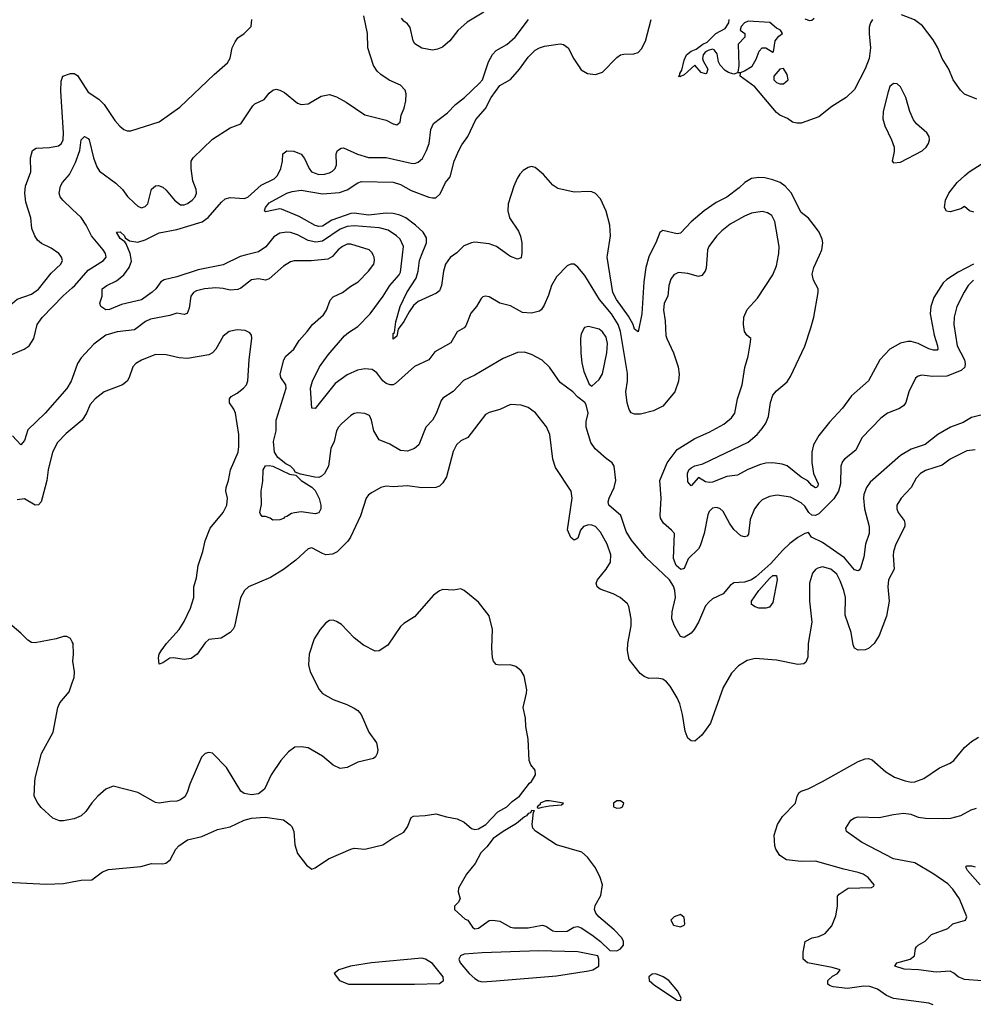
# Model space of a CAD drawing. Header units: inches. Extents: x 1173000 to 1307049, y 522583 to 678455.
# Tile 86 of 256: x 1189703 to 1195080, y 575776 to 581328. Entities that reach past the tile are written whole.
import ezdxf

# ---------------------------------------------------------------- set-up
doc = ezdxf.new("R2010")
doc.units = ezdxf.units.IN
doc.header["$MEASUREMENT"] = 0
for name, color, linetype in [('B1587', 7, 'Continuous'), ('B1588', 7, 'Continuous'), ('B1597', 7, 'Continuous'), ('B1598', 7, 'Continuous')]:
    doc.layers.add(name, color=color, linetype=linetype)

msp = doc.modelspace()

# ---------------------------------------------------------------- linework, layer by layer
at = {"layer": 'B1587', "color": 5}
for points, elevation in [([(1189253.3, 580000), (1189290, 579948), (1189331.3, 579911.3), (1189371.7, 579830), (1189430.3, 579750), (1189450, 579732.9), (1189530, 579682.6), (1189570, 579668.7), (1189610, 579670.4), (1189630, 579685.5), (1189662.6, 579730), (1189688.5, 579751.5), (1189770, 579781.2), (1189810, 579808.1), (1189881.6, 579898.4), (1189935.6, 579950), (1189944.2, 579970), (1189939.6, 579990), (1189932, 580000)], 880), ([(1189650, 579436.9), (1189728.3, 579470), (1189756.2, 579490), (1189782.3, 579530), (1189802.4, 579610), (1189830.4, 579649.6), (1189949.5, 579770.5), (1190000, 579816.3)], 860), ([(1190000, 579305.7), (1189994.5, 579290), (1189970, 579248.4), (1189847, 579110), (1189750, 579014.5), (1189730, 578956), (1189710, 578931.6), (1189662.3, 578982.3)], 860), ([(1190000, 579023.8), (1189965.1, 578994.9), (1189915.9, 578944.1), (1189889.2, 578890), (1189863.9, 578790), (1189856.5, 578730), (1189830, 578629.4), (1189823.8, 578610), (1189810, 578593.1), (1189789.9, 578589.9), (1189730, 578627.2), (1189690, 578621.1)], 880), ([(1190000, 577819), (1189990, 577839), (1189969.4, 577849.4), (1189950, 577849.5), (1189910, 577836.9), (1189790, 577813.7), (1189770, 577816), (1189750, 577828.6), (1189710, 577868.7), (1189636.3, 577930)], 920), ([(1190000, 576819.8), (1189949.8, 576809.8), (1189928.7, 576810), (1189890, 576825.6), (1189825.2, 576885.2), (1189805.1, 576910), (1189786, 576950), (1189788.2, 577030), (1189789.8, 577050.2), (1189825.6, 577190), (1189893, 577310), (1189917.6, 577450), (1189930, 577476.3), (1189982.6, 577537.4), (1190000, 577588.6)], 920), ([(1189635.6, 576464.4), (1189852.5, 576452.5), (1189950, 576457), (1190000, 576466.2)], 920)]:
    msp.add_lwpolyline(points, dxfattribs=dict(at, elevation=elevation))
at = {"layer": 'B1588', "color": 5}
for points, elevation in [([(1189932, 580000), (1189924.5, 580010), (1189880.1, 580040.1), (1189825.6, 580065.6), (1189804.7, 580084.7), (1189788.7, 580108.7), (1189771.6, 580150), (1189765.6, 580210), (1189738.5, 580298.5), (1189731.6, 580350), (1189736.8, 580390), (1189766.8, 580470), (1189764.4, 580550), (1189775.4, 580590), (1189795.5, 580604.5), (1189872.2, 580607.8), (1189922.4, 580617.6), (1189939.3, 580630), (1189949, 580650), (1189950.5, 580689.6), (1189934.5, 580925.5), (1189937.5, 580982.5), (1189947.1, 581010), (1189990, 581024.7), (1190000, 581024.8)], 880), ([(1190000, 580259.3), (1189946.6, 580310), (1189932.6, 580330), (1189926, 580350), (1189933.7, 580390), (1189945.7, 580410), (1189985.1, 580454.9), (1190000, 580485.5)], 860)]:
    msp.add_lwpolyline(points, dxfattribs=dict(at, elevation=elevation))
at = {"layer": 'B1597', "color": 5}
for points, elevation in [([(1191472.8, 580000), (1191466.9, 579993.1), (1191441.4, 579978.6), (1191347.6, 579967.6), (1191251.1, 579968.9), (1191230, 579962.7), (1191190, 579938.5), (1191110, 579867.4), (1191090, 579859.2), (1191050, 579867.2), (1191010, 579861.7), (1190950, 579815.1), (1190932.9, 579807.1), (1190890, 579803.2), (1190850, 579813.2), (1190810, 579816.2), (1190746, 579810), (1190701.2, 579798.8), (1190683.1, 579790), (1190669.3, 579770), (1190658.7, 579701.3), (1190648.6, 579671.4), (1190630, 579666.6), (1190590, 579672.4), (1190550, 579659.4), (1190441, 579639), (1190412.9, 579627.1), (1190350, 579579.2), (1190252.3, 579567.7), (1190190, 579549.8), (1190121.8, 579498.2), (1190050, 579422.2), (1190029.4, 579390), (1190000, 579305.7)], 860), ([(1190000, 579816.3), (1190015, 579830), (1190090, 579915.5), (1190175.6, 579970), (1190191.2, 579990), (1190188.9, 580000)], 860), ([(1190974.3, 580000), (1190946.8, 579993.2), (1190850, 579946.5), (1190710, 579917.3), (1190590, 579877.5), (1190518.5, 579861.5), (1190499.3, 579850), (1190470.4, 579810), (1190450, 579791.6), (1190390, 579748.7), (1190277.7, 579722.2), (1190210, 579693.3), (1190190, 579691.6), (1190160.9, 579710), (1190156.2, 579730), (1190168, 579770), (1190167.8, 579810), (1190194.5, 579830), (1190250, 579855.9), (1190289.9, 579890.1), (1190321.2, 579930), (1190333.2, 579966.8), (1190328.6, 580000)], 840), ([(1195137.5, 579102.5), (1195070, 579084.9), (1195023.3, 579056.7), (1194951.3, 579030), (1194879.7, 578990), (1194808.1, 578931.9), (1194730, 578906.6), (1194669, 578871), (1194499.1, 578720.9), (1194477.2, 578690), (1194462.2, 578650), (1194460.2, 578630), (1194466.6, 578570), (1194492.9, 578470), (1194493, 578430), (1194473, 578370), (1194462, 578298), (1194444.4, 578235.5), (1194435.9, 578224.1), (1194430, 578220.4), (1194410, 578226), (1194353.2, 578293.2), (1194230, 578379.3), (1194168, 578410), (1194150, 578436.2), (1194130, 578431), (1194090, 578407.7), (1194046.2, 578373.8), (1194004.2, 578335.8), (1193938.7, 578261.3), (1193854.2, 578185.8), (1193830, 578170.4), (1193790, 578155.9), (1193730, 578153.3), (1193710, 578138.4), (1193668.9, 578091.1), (1193610, 578061.6), (1193590, 578046), (1193570, 578023.7), (1193530.9, 577930), (1193506.2, 577890), (1193490, 577869), (1193450, 577844.1), (1193429.8, 577850), (1193394.7, 577910), (1193380.5, 577950), (1193383, 577990), (1193400.7, 578070), (1193398.1, 578110), (1193390, 578134.7), (1193366.3, 578170), (1193234.5, 578294.6), (1193153.5, 578393.5), (1193122.8, 578442.8), (1193092.1, 578532.1), (1193025.6, 578590), (1193021.4, 578610), (1193026.8, 578630), (1193055.1, 578690), (1193064.5, 578730), (1193055.4, 578810), (1193043.7, 578830), (1193010, 578853.3), (1192948.9, 578908.9), (1192923.2, 578943.2), (1192896.4, 579030), (1192897.1, 579062.9), (1192909.2, 579110), (1192897.2, 579157.2), (1192889.3, 579169.3), (1192850, 579199), (1192821.2, 579230), (1192750, 579282.9), (1192690, 579369.6), (1192650, 579408.2), (1192590, 579441.1), (1192550, 579453.5), (1192510, 579452.4), (1192430, 579416.9), (1192270, 579323.5), (1192205.5, 579294.5), (1192147.9, 579232.1), (1192090, 579194), (1192078.9, 579181.1), (1192052.5, 579107.5), (1192030, 579069.7), (1191993.6, 579030), (1191954, 578930), (1191930, 578909.7), (1191890, 578896), (1191850, 578899.2), (1191790, 578934.2), (1191730, 578959.1), (1191700.3, 579010), (1191686.9, 579070), (1191675.5, 579095.5), (1191650, 579108.2), (1191610, 579111.1), (1191590, 579106.9), (1191570, 579095.8), (1191517, 579050), (1191500.3, 579030), (1191490.3, 579010), (1191476, 578950), (1191457.4, 578910), (1191444.2, 578810), (1191421.1, 578770), (1191405.3, 578754.7), (1191390, 578747.4), (1191367.7, 578747.7), (1191286, 578766), (1191257.5, 578777.5), (1191251.5, 578790), (1191230.9, 578810), (1191203.5, 578823.5), (1191158.7, 578858.7), (1191139.2, 578890), (1191133.7, 578950), (1191149.8, 579010), (1191149.8, 579070), (1191206, 579250), (1191204.2, 579270), (1191175.3, 579310), (1191171.7, 579330), (1191192, 579410), (1191204.7, 579430), (1191249.9, 579470.1), (1191280, 579520), (1191325.1, 579570), (1191353.5, 579610), (1191416.6, 579663.3), (1191432.9, 579690), (1191454.1, 579745.9), (1191470, 579766), (1191524.2, 579790), (1191570, 579826.2), (1191611.2, 579850), (1191670, 579910.3), (1191699.3, 579950), (1191704.5, 579970), (1191702, 579990), (1191696.8, 580000)], 860), ([(1193579, 580000), (1193573.8, 579926.2), (1193568.7, 579910), (1193550, 579885.6), (1193530, 579879.7), (1193470, 579896.8), (1193418, 579902), (1193391, 579889), (1193374.4, 579865.6), (1193362.5, 579830), (1193357.1, 579770), (1193337.1, 579730), (1193333.4, 579690), (1193343, 579630), (1193347.1, 579547.1), (1193351.3, 579530), (1193390.2, 579450), (1193416.5, 579370), (1193421.8, 579330), (1193418.4, 579290), (1193396.6, 579230), (1193330, 579149.8), (1193276.9, 579123.1), (1193203.1, 579103.1), (1193170, 579103.1), (1193151, 579111), (1193139.7, 579130), (1193128.5, 579168.5), (1193121.5, 579230), (1193129.9, 579290.1), (1193130, 579334), (1193091.4, 579570), (1193077.1, 579610), (1193040.2, 579670), (1192971.6, 579750), (1192890, 579886), (1192850, 579933.2), (1192830, 579949.4), (1192810, 579949.5), (1192790, 579940.7), (1192730, 579877.6), (1192702, 579830), (1192685.2, 579774.8), (1192661.4, 579718.6), (1192646, 579694), (1192634.9, 579685.1), (1192590, 579673.7), (1192537.6, 579677.6), (1192470, 579714), (1192409.8, 579729.8), (1192350, 579765.6), (1192330, 579769.5), (1192314.9, 579765.1), (1192304.8, 579755.2), (1192279.5, 579710), (1192247.2, 579672.8), (1192218.8, 579601.2), (1192210, 579589.7), (1192170, 579567.6), (1192133.8, 579506.2), (1192043.9, 579456.1), (1192010, 579409.7), (1191930, 579372.4), (1191823.1, 579276.9), (1191810, 579269.7), (1191791.3, 579268.7), (1191770, 579276.1), (1191750, 579292.4), (1191717.2, 579337.2), (1191690, 579355.2), (1191650, 579359.9), (1191607.4, 579352.6), (1191550, 579325), (1191482.5, 579277.5), (1191370, 579135.1), (1191350, 579138), (1191344, 579250), (1191353.6, 579290), (1191392.9, 579370), (1191442.1, 579437.9), (1191535.3, 579544.7), (1191556.5, 579563.5), (1191610, 579597.6), (1191678.7, 579670), (1191753.2, 579770), (1191789.9, 579830.1), (1191843.7, 579890), (1191850, 579903.7), (1191861.5, 580000)], 840), ([(1192149, 580000), (1192130, 579986.6), (1192103.9, 579950), (1192093.5, 579910), (1192082.3, 579830), (1192070, 579799.7), (1192054.4, 579785.6), (1191950, 579738.7), (1191924.2, 579715.8), (1191899.1, 579680.9), (1191870, 579625.7), (1191837.4, 579582.6), (1191830, 579544), (1191810, 579526.6), (1191810, 579558), (1191816.5, 579563.5), (1191824.7, 579624.7), (1191849.1, 579710), (1191885.6, 579790), (1191939, 579870), (1191949.9, 579910), (1191957.5, 579970), (1191969.4, 580000)], 820), ([(1192532.9, 580000), (1192530, 579985.2), (1192510, 579978), (1192470, 579992), (1192459.3, 580000)], 820), ([(1193255, 580000), (1193250.2, 579990.2), (1193234, 579930), (1193221.9, 579850), (1193211.1, 579668.9), (1193190, 579569), (1193170, 579583.7), (1193161.5, 579610), (1193136.5, 579656.5), (1193067.9, 579750), (1193047.1, 579790), (1193016.6, 579990), (1193018, 580000)], 820), ([(1195081.4, 579858.6), (1195050.6, 579830), (1195027.8, 579792.2), (1194986.5, 579710), (1194971.3, 579650), (1194970.1, 579610), (1194988.9, 579490), (1195030.1, 579410), (1195034.2, 579390), (1195031.6, 579368.4), (1195010.9, 579349.1), (1194930, 579318), (1194850, 579315.3), (1194790, 579323.5), (1194770, 579318.4), (1194754, 579306), (1194716.5, 579230), (1194699.5, 579170), (1194688.2, 579151.8), (1194664.1, 579135.9), (1194597.1, 579110), (1194559.3, 579080.7), (1194451, 578971), (1194418.4, 578901.6), (1194352.9, 578850), (1194343, 578837), (1194334, 578810), (1194330.6, 578710), (1194320.3, 578670), (1194292.8, 578627.2), (1194210, 578541.8), (1194190, 578532.6), (1194170, 578534.5), (1194152.2, 578550), (1194130, 578584.2), (1194110, 578603.7), (1194050, 578635.9), (1193973.8, 578646.2), (1193930, 578640.4), (1193890, 578621.3), (1193870, 578602.4), (1193846.7, 578570), (1193821.8, 578510), (1193812.7, 578427.3), (1193804.1, 578415.9), (1193790, 578411.6), (1193770, 578417.4), (1193730, 578453.7), (1193704.8, 578490), (1193670, 578555.8), (1193650, 578572.1), (1193630, 578576.8), (1193610, 578573.3), (1193590, 578555.1), (1193583, 578537), (1193562.2, 578430), (1193539.5, 578360.5), (1193530, 578345.1), (1193472.8, 578287.1), (1193450, 578233.6), (1193431.7, 578228.3), (1193404.5, 578250), (1193390, 578289.5), (1193394.9, 578430), (1193378.7, 578450), (1193332.4, 578490), (1193316.8, 578516.8), (1193313.9, 578533.9), (1193319.8, 578630), (1193311.8, 578730), (1193353.1, 578830), (1193410, 578903.8), (1193510, 578966.4), (1193590, 579002.3), (1193673, 579047), (1193716.8, 579083.2), (1193734.8, 579110), (1193749.8, 579190), (1193777.2, 579270), (1193792.8, 579367.2), (1193811.5, 579430), (1193824.5, 579510), (1193825.2, 579530), (1193802.7, 579550), (1193789.6, 579570), (1193783.5, 579610), (1193786.6, 579650), (1193805.6, 579694.4), (1193862.5, 579757.5), (1193950, 579888.7), (1193970, 579940.7), (1193981, 580000)], 840), ([(1195080.9, 579950), (1194995.1, 579904.9), (1194930, 579863.1), (1194910, 579844.4), (1194858.2, 579761.7), (1194839.8, 579710), (1194837.3, 579670), (1194859.3, 579550), (1194877.7, 579490), (1194879.6, 579470), (1194875.5, 579464.5), (1194856, 579464), (1194830, 579471.3), (1194770, 579501.7), (1194730, 579513.8), (1194710, 579514), (1194670, 579503.4), (1194610.2, 579470), (1194553.1, 579410), (1194488.7, 579291.3), (1194393, 579207), (1194341.7, 579138.3), (1194270, 579059.2), (1194210, 578983.5), (1194178.5, 578930), (1194169.2, 578890), (1194169.4, 578830.6), (1194178.4, 578770), (1194205.3, 578710), (1194203, 578697), (1194196, 578690), (1194190, 578688.2), (1194170, 578702.2), (1194147.6, 578727.6), (1194110, 578748.1), (1194030, 578812.1), (1194002.3, 578822.3), (1193950, 578829.9), (1193910, 578827.2), (1193880.9, 578819.1), (1193808.9, 578791.1), (1193750, 578760.5), (1193690, 578752.9), (1193610, 578721), (1193590, 578717.6), (1193570, 578722), (1193530, 578746), (1193490, 578699.3), (1193470, 578722), (1193468.5, 578770), (1193476, 578790), (1193490, 578801.8), (1193510, 578813), (1193556, 578824), (1193810, 578946.4), (1193860.8, 578990), (1193890, 579022.8), (1193910, 579053.4), (1193924.5, 579090), (1193936.2, 579170), (1193949.9, 579210.1), (1193970, 579236), (1194030, 579285.5), (1194050, 579316.5), (1194130, 579487.2), (1194164.7, 579590), (1194181.2, 579650), (1194205.7, 579790), (1194205.4, 579810), (1194179.3, 579859.3), (1194172.4, 579892.4), (1194180.3, 579930), (1194211.9, 580000)], 820), ([(1195090, 578903.4), (1195042.6, 578897.4), (1194949.6, 578850.4), (1194903.7, 578816.3), (1194810, 578786), (1194783.2, 578770), (1194757.5, 578742.5), (1194730, 578689.7), (1194673.8, 578630), (1194649.2, 578590), (1194649.2, 578570), (1194656.9, 578550), (1194690, 578503.8), (1194694.8, 578490), (1194693.7, 578470), (1194643.7, 578370), (1194629.4, 578330), (1194627.5, 578307.5), (1194634.7, 578230), (1194602.3, 578170), (1194598.7, 578130), (1194606.4, 578050), (1194590, 577965.2), (1194550, 577856), (1194521.3, 577810), (1194490, 577782.4), (1194470, 577775.1), (1194430, 577773), (1194410, 577784.5), (1194403.1, 577803.1), (1194391.9, 577871.9), (1194358, 577970), (1194358.5, 578070), (1194349.9, 578110), (1194330, 578163.9), (1194310, 578200.9), (1194275.8, 578230), (1194230, 578242.8), (1194204.3, 578235.7), (1194190, 578227.2), (1194173, 578207), (1194156.8, 578150), (1194156.8, 578050), (1194170.2, 577930), (1194148.2, 577810), (1194147.2, 577732.8), (1194135.6, 577704.4), (1194124.4, 577695.6), (1194090, 577691.2), (1193970, 577716.8), (1193850, 577725.1), (1193805.4, 577714.6), (1193755.6, 577684.4), (1193717.3, 577642.7), (1193670, 577562), (1193598.3, 577361.7), (1193550, 577293), (1193510, 577259.6), (1193490, 577260.7), (1193470, 577277), (1193465.9, 577285.9), (1193455.4, 577315.4), (1193440.2, 577410), (1193425.2, 577470), (1193410, 577504.7), (1193370, 577569.6), (1193350, 577593.6), (1193330, 577609.2), (1193295.1, 577615.1), (1193250, 577613.6), (1193224, 577624), (1193200.9, 577640.9), (1193140.5, 577720.5), (1193130.9, 577770.9), (1193132.9, 577810), (1193150.7, 577910), (1193151.6, 577950), (1193138.6, 578018.6), (1193130, 578034.3), (1193089.6, 578070), (1193050, 578089.8), (1192976.1, 578116.1), (1192959.3, 578130), (1192954, 578150), (1192961.6, 578170), (1193010.6, 578229.4), (1193034.2, 578270), (1193036, 578310), (1193016.3, 578370), (1192978.3, 578438.3), (1192950, 578469.8), (1192930, 578478.6), (1192910, 578479.5), (1192883.1, 578470), (1192865.3, 578450), (1192850, 578405.2), (1192841.1, 578398.9), (1192830, 578392.7), (1192810, 578409), (1192791.4, 578451.4), (1192818.8, 578630), (1192813.5, 578670), (1192723.5, 578803.5), (1192709.8, 578850), (1192692.9, 578990), (1192673.2, 579033.2), (1192611.6, 579111.6), (1192570, 579141.1), (1192530, 579155.4), (1192470, 579157.7), (1192410, 579129.7), (1192350, 579114), (1192330, 579102), (1192230, 578971.3), (1192190, 578953.6), (1192166, 578930), (1192147.2, 578892.8), (1192109.4, 578750.6), (1192090, 578716.3), (1192070, 578696.9), (1192050, 578689.8), (1191970, 578687.5), (1191890, 578698.7), (1191810, 578693.7), (1191770, 578696.9), (1191738.8, 578690), (1191690, 578662.4), (1191670, 578649.6), (1191657.8, 578630), (1191625.3, 578530), (1191569.1, 578410), (1191552.9, 578387.1), (1191492.6, 578327.4), (1191466.3, 578313.7), (1191430, 578311.2), (1191410, 578317.2), (1191350, 578349.8), (1191330, 578344.7), (1191259.8, 578280.2), (1191190, 578228.5), (1191117.7, 578182.3), (1190992.7, 578130), (1190971.8, 578110), (1190947.6, 578067.6), (1190913.8, 577906.2), (1190907.8, 577892.2), (1190890, 577872), (1190839.9, 577840.1), (1190770, 577834), (1190750, 577813.6), (1190704.5, 577750), (1190670, 577725.6), (1190630, 577720.6), (1190570, 577729.7), (1190550, 577728.6), (1190510, 577700.7), (1190490, 577694), (1190485.6, 577730), (1190489.8, 577750), (1190500.8, 577770), (1190530.6, 577810), (1190602.7, 577890), (1190630, 577934.3), (1190665.6, 578010), (1190684.8, 578070), (1190685.4, 578130), (1190699.6, 578180.4), (1190709.8, 578250), (1190735.8, 578330), (1190749.8, 578390), (1190778.2, 578461.8), (1190850, 578548.4), (1190871.9, 578590), (1190874.2, 578630), (1190866, 578670), (1190867.1, 578690), (1190880.9, 578730), (1190891.6, 578790), (1190935.7, 578890), (1190938.9, 578921.1), (1190938.5, 578990), (1190920.3, 579110), (1190911.5, 579131.5), (1190887, 579167), (1190885.6, 579190), (1190896.4, 579203.6), (1190930, 579222.3), (1190964.7, 579250), (1190982.6, 579270), (1190988.9, 579291.1), (1190996.8, 579410), (1191013, 579533), (1191009.6, 579549.6), (1191001.5, 579561.5), (1190975.1, 579575.1), (1190930, 579579.7), (1190884, 579570), (1190850, 579543.7), (1190808.9, 579470), (1190790, 579449.7), (1190770, 579439.2), (1190650, 579418.2), (1190601.8, 579421.8), (1190530, 579438.7), (1190470, 579439.6), (1190390, 579408.2), (1190358.4, 579390), (1190341.1, 579370), (1190320.7, 579310), (1190308.9, 579290), (1190283.8, 579270), (1190180.4, 579230), (1190128.8, 579190), (1190101.4, 579158.6), (1190080.2, 579110), (1190055.8, 579070), (1190000, 579023.8)], 880), ([(1190000, 576466.2), (1190050, 576475.3), (1190110, 576478.7), (1190170, 576523.6), (1190204.1, 576535.9), (1190387.2, 576552.8), (1190446, 576570), (1190510, 576568.2), (1190528.1, 576571.9), (1190552, 576590), (1190583.7, 576650), (1190600.9, 576670), (1190650, 576703.1), (1190730, 576722.4), (1190819.3, 576760.7), (1190890, 576777.1), (1190970, 576813.7), (1191010, 576826), (1191088.1, 576831.9), (1191190, 576815.8), (1191228.7, 576788.7), (1191238, 576778), (1191248.2, 576750), (1191254.6, 576674.6), (1191270, 576626), (1191319.8, 576559.8), (1191350, 576538), (1191370, 576544.7), (1191444.7, 576595.3), (1191570, 576650.4), (1191590, 576655.8), (1191650, 576650.4), (1191750, 576675.5), (1191806.9, 576713.1), (1191870, 576747.3), (1191890, 576776), (1191911.5, 576828.5), (1191923.5, 576836.5), (1191990, 576840.2), (1192050.3, 576850.3), (1192110, 576832.8), (1192170, 576821.5), (1192210, 576803.2), (1192250, 576767.8), (1192270, 576761.9), (1192290, 576764.7), (1192331.1, 576790), (1192399.5, 576860.4), (1192450, 576890.2), (1192480.3, 576919.7), (1192521.2, 576950), (1192577.5, 577022.5), (1192590, 577032.3), (1192612, 577070), (1192610, 577096.9), (1192586, 577126), (1192575.4, 577150), (1192571, 577271), (1192557.2, 577342.8), (1192555.4, 577390), (1192541.7, 577450), (1192561.7, 577530), (1192562.6, 577550), (1192547.6, 577627.6), (1192530, 577657), (1192501.1, 577681.1), (1192469.7, 577689.7), (1192407.7, 577687.7), (1192390, 577693), (1192374.3, 577710), (1192368.7, 577730), (1192365.3, 577785.3), (1192369.7, 577890), (1192350, 577966), (1192290, 578042.9), (1192210, 578109.3), (1192190, 578118), (1192150, 578111.6), (1192090, 578114.5), (1192070, 578107), (1192036.3, 578083.7), (1191930, 577961.3), (1191870, 577923.6), (1191850, 577905.6), (1191779, 577801), (1191730, 577769.7), (1191707.5, 577767.5), (1191641.6, 577801.6), (1191590, 577841.6), (1191517, 577917), (1191490, 577935.1), (1191470, 577941.3), (1191450, 577939.7), (1191430, 577927.8), (1191397.4, 577890), (1191363.1, 577836.9), (1191335.6, 577750), (1191331.8, 577690), (1191340.3, 577650), (1191391.2, 577551.2), (1191410, 577528.7), (1191470, 577494), (1191547.4, 577467.4), (1191590, 577446), (1191610, 577433), (1191628.4, 577410), (1191672.4, 577310), (1191714.9, 577250), (1191722, 577210), (1191719.5, 577190), (1191708.9, 577171.1), (1191697.8, 577162.2), (1191610, 577140.5), (1191550, 577111.3), (1191510, 577105.1), (1191470, 577124.5), (1191410, 577174.3), (1191330, 577221.6), (1191290, 577227.8), (1191254.6, 577225.4), (1191219.9, 577200.1), (1191175.8, 577150), (1191122, 577070), (1191083, 576990), (1191050, 576962.9), (1191010, 576956.9), (1190970, 576964.5), (1190950, 576978), (1190870, 577112), (1190790, 577191.8), (1190770, 577196.2), (1190750, 577189.4), (1190728.4, 577170), (1190663, 577017), (1190648.4, 576970), (1190634, 576946), (1190610, 576929.5), (1190590, 576920.7), (1190550, 576919.6), (1190490.3, 576909.7), (1190470, 576913.3), (1190370, 576969.6), (1190230, 577005.6), (1190190, 576989.6), (1190144.9, 576950), (1190110, 576912.3), (1190076.7, 576863.3), (1190050, 576838.7), (1190010, 576821.7), (1190000, 576819.8)], 920), ([(1190000, 577588.6), (1190010, 577618), (1190013.3, 577650), (1190003, 577710), (1190007.6, 577750), (1190004.5, 577810), (1190000, 577819)], 920), ([(1194853.2, 575773.2), (1194830, 575783.1), (1194630, 575809), (1194590, 575826.3), (1194540.5, 575860.5), (1194496.3, 575876.3), (1194462.5, 575877.5), (1194370, 575864.4), (1194290, 575875.3), (1194270, 575882.7), (1194260.5, 575890), (1194259.1, 575910), (1194286, 575934), (1194313.6, 575950), (1194329.4, 575970), (1194283.9, 575983.9), (1194146, 576010), (1194120.9, 576030), (1194120.9, 576070), (1194132.3, 576130), (1194171.8, 576150), (1194210, 576158.8), (1194244.1, 576175.9), (1194281.8, 576218.2), (1194304.6, 576275.4), (1194315, 576330), (1194314.9, 576385.1), (1194322.8, 576397.2), (1194375.3, 576430), (1194505.6, 576434.4), (1194518.6, 576441.4), (1194521.2, 576450), (1194487.3, 576490), (1194458.4, 576510), (1194430, 576519.8), (1194350, 576538), (1194190, 576583.9), (1194110, 576580.4), (1194026, 576590), (1193990, 576614.3), (1193966.2, 576650), (1193961, 576670), (1193956.9, 576730), (1193976.4, 576790), (1194004.5, 576835.5), (1194077.4, 576910), (1194086.6, 576950), (1194097.6, 576970), (1194110, 576978.3), (1194149.7, 576990.3), (1194230, 577032), (1194430, 577144.9), (1194470, 577160.3), (1194490, 577161.3), (1194510, 577155.3), (1194587.7, 577087.7), (1194635.9, 577055.9), (1194695.3, 577035.3), (1194730, 577029.2), (1194750, 577031.3), (1194801.6, 577050), (1194890, 577108.9), (1194950, 577136.4), (1194970, 577150.6), (1195030, 577224.9), (1195070, 577258.8), (1195110, 577282.8)], 880), ([(1195130, 575908.4), (1195030, 575915.5), (1194995.1, 575930), (1194971, 575951), (1194950, 575962.4), (1194870, 575956.7), (1194770.1, 575969.9), (1194690, 575973.1), (1194637, 575990), (1194649.5, 576010), (1194724, 576030), (1194749.3, 576050), (1194753.2, 576090), (1194760.1, 576099.9), (1194769, 576110), (1194807.9, 576132.1), (1194845.2, 576170), (1194936.4, 576203.6), (1194964, 576230), (1195036, 576250), (1195043.6, 576270), (1195002.3, 576370), (1194964.9, 576425), (1194936, 576456), (1194857.4, 576510), (1194750, 576573.3), (1194630, 576596.1), (1194449.5, 576690), (1194364.2, 576750), (1194360.4, 576770), (1194390, 576813.7), (1194410, 576827.5), (1194430, 576832.9), (1194550, 576829.4), (1194630, 576846.8), (1194686.6, 576853.4), (1194727.3, 576847.3), (1194770, 576832.1), (1194810, 576824.7), (1194910, 576822.8), (1194953.6, 576826.4), (1195010, 576840.4), (1195068.3, 576871.7), (1195098, 576882)], 860), ([(1195118, 576450), (1195047.9, 576530), (1195037.6, 576550), (1195043.3, 576556.7), (1195070, 576557.1), (1195090, 576551.4)], 840)]:
    msp.add_lwpolyline(points, dxfattribs=dict(at, elevation=elevation))
for points, elevation in [([(1192910, 579597.4), (1192888.2, 579591.8), (1192870, 579557.2), (1192864.7, 579530), (1192867.8, 579447.8), (1192873.3, 579393.3), (1192884.2, 579344.2), (1192913.7, 579273.7), (1192930, 579261), (1192970, 579299.5), (1192988.8, 579331.2), (1193013.9, 579450), (1193017.6, 579502.4), (1193010, 579537.4), (1192990, 579568.6), (1192970, 579582.8)], 860), ([(1191370, 578542.6), (1191290, 578552.3), (1191252.3, 578547.7), (1191235.6, 578544.4), (1191210, 578527), (1191196.8, 578523.2), (1191190, 578515.3), (1191170, 578508), (1191130, 578506), (1191116.4, 578516.4), (1191090, 578526), (1191070, 578526), (1191060.4, 578540.4), (1191058, 578550), (1191066, 578594), (1191064.7, 578670), (1191073.4, 578726.6), (1191075.8, 578790), (1191090, 578811.8), (1191110, 578814.6), (1191130, 578810.3), (1191225.3, 578765.3), (1191260.7, 578760.7), (1191290.5, 578730), (1191350, 578691.8), (1191370, 578673.4), (1191391.8, 578628.2), (1191401.7, 578590), (1191401.1, 578570), (1191390, 578548.2)], 860), ([(1193910, 578009.2), (1193870, 578009.5), (1193850, 578018), (1193829.8, 578029.8), (1193828.7, 578050), (1193870, 578108.5), (1193930, 578176.9), (1193950, 578194.2), (1193970, 578194), (1193974.2, 578170), (1193950, 578042), (1193930, 578015.3)], 860), ([(1192690, 576923.5), (1192670, 576923.1), (1192638, 576910), (1192637.2, 576902.8), (1192621.6, 576890), (1192623.1, 576883.1), (1192630, 576881.6), (1192650, 576887.2), (1192690, 576895.6), (1192758.6, 576901.4), (1192768.7, 576910)], 920), ([(1193090, 576922.7), (1193070, 576922.7), (1193051, 576910), (1193051.3, 576890), (1193070, 576882), (1193090, 576883), (1193101.2, 576890), (1193109, 576910)], 920), ([(1192590, 576869.3), (1192584.3, 576855.7), (1192570, 576851.3), (1192561.4, 576838.6), (1192550, 576833.7), (1192505.2, 576794.8), (1192430, 576750.9), (1192372.2, 576710), (1192336.5, 576663.5), (1192303.1, 576630), (1192272.4, 576570), (1192222, 576510), (1192177, 576430), (1192175.6, 576410), (1192187, 576370), (1192175.5, 576350), (1192155.5, 576330), (1192155.5, 576310), (1192215.5, 576255.5), (1192230.7, 576250), (1192256, 576210), (1192270, 576202), (1192290, 576206), (1192350, 576248.5), (1192370.4, 576250.4), (1192410, 576244.9), (1192470, 576210.4), (1192490, 576206.7), (1192570, 576208), (1192650, 576223), (1192670, 576216.3), (1192710, 576190.7), (1192730, 576185.5), (1192790, 576188), (1192828.5, 576211.6), (1192850, 576214.2), (1192870, 576206.4), (1192930, 576167.7), (1192977.8, 576130), (1193030, 576079.4), (1193070, 576077.9), (1193090, 576088), (1193107.2, 576110), (1193108, 576130), (1193098.5, 576150), (1193055.7, 576195.7), (1192969.3, 576270), (1192951.6, 576290), (1192944.3, 576310), (1192947.7, 576332.3), (1192979.6, 576390), (1192989.5, 576450), (1192977, 576490), (1192950, 576545.2), (1192905.3, 576605.3), (1192873.3, 576633.3), (1192730, 576675.6), (1192611.8, 576751.8), (1192597.2, 576770), (1192592.3, 576790), (1192600.7, 576859.3), (1192606, 576866)], 920), ([(1193430, 576282), (1193394, 576270), (1193374, 576250), (1193390, 576222), (1193430, 576212), (1193450, 576222), (1193454, 576230), (1193450, 576266)], 920), ([(1192630, 576078.1), (1192310, 576066.6), (1192210, 576058.7), (1192189, 576050), (1192179.7, 576030), (1192187.4, 576010), (1192237.7, 575950), (1192270, 575921.9), (1192290, 575909), (1192310, 575903.3), (1192390, 575908.7), (1192730, 575936.5), (1192910, 575964.4), (1192935.1, 575970), (1192969.2, 575990), (1192969.3, 576030), (1192962.7, 576050), (1192850, 576071.1)], 920), ([(1191970, 576036.7), (1191687.7, 576010), (1191568.4, 575990), (1191503.1, 575970), (1191477.3, 575950), (1191506.8, 575910), (1191558, 575890), (1191930, 575889.8), (1192070, 575892.5), (1192093.8, 575910), (1192090.5, 575930), (1192030, 576005.4), (1191991.1, 576031.1)], 920), ([(1193290, 575947.4), (1193270, 575945.8), (1193249.7, 575930.3), (1193253.3, 575910), (1193283.2, 575883.2), (1193410, 575799.5), (1193430, 575798), (1193432.6, 575810), (1193413.5, 575850), (1193364.2, 575910), (1193331.6, 575931.6)], 920)]:
    msp.add_lwpolyline(points, close=True, dxfattribs=dict(at, elevation=elevation))
at = {"layer": 'B1598', "color": 5}
for points, elevation in [([(1190000, 580485.5), (1190017.8, 580522.2), (1190042.2, 580590), (1190050, 580650.5), (1190069.8, 580670.2), (1190090, 580658.9), (1190095.9, 580650), (1190120.2, 580550), (1190138.6, 580498.6), (1190153.3, 580473.3), (1190245.6, 580405.6), (1190283.8, 580370), (1190312.1, 580332.1), (1190350, 580294), (1190370, 580277.3), (1190390, 580268.2), (1190410, 580274), (1190426, 580290), (1190447.3, 580372.7), (1190469.5, 580390.5), (1190486.3, 580393.7), (1190510, 580384), (1190530, 580367.7), (1190576, 580310), (1190610, 580284.7), (1190630, 580284.2), (1190650, 580291.3), (1190675.6, 580310), (1190692.7, 580330), (1190700.3, 580350), (1190698.8, 580370), (1190679.8, 580419.8), (1190669.7, 580490), (1190671.1, 580530), (1190681.1, 580550), (1190790, 580654), (1190890, 580717.6), (1190950, 580740.5), (1191018.4, 580841.6), (1191030, 580852.9), (1191081.9, 580878.1), (1191110, 580914), (1191130, 580931.3), (1191150, 580936.9), (1191170, 580931.5), (1191196.8, 580916.8), (1191270, 580858), (1191290, 580850.4), (1191330, 580854.4), (1191402.7, 580897.3), (1191450, 580907), (1191490, 580893.4), (1191544, 580864), (1191650, 580792.2), (1191770, 580762.6), (1191810, 580741.6), (1191830, 580736.3), (1191849.2, 580750), (1191854, 580790), (1191870.8, 580830), (1191880.3, 580870), (1191882, 580910), (1191876.4, 580930), (1191850, 580958.9), (1191787, 580987), (1191739, 581019), (1191718.9, 581038.9), (1191698.9, 581070), (1191667.1, 581170), (1191665.1, 581250), (1191644.7, 581350)], 860), ([(1192320.4, 581370), (1192226.6, 581313.4), (1192173.1, 581266.9), (1192128.8, 581210), (1192087, 581173), (1192058.4, 581161.6), (1192030, 581157.3), (1191970, 581166.9), (1191932.2, 581192.2), (1191922.4, 581210), (1191904.9, 581284.9), (1191890, 581305.6), (1191870, 581319.6), (1191856.4, 581336.4)], 840), ([(1195100.8, 580880.8), (1195030, 580908), (1195007.4, 580930), (1194966.8, 580990), (1194942.2, 581050), (1194904.4, 581110), (1194879.9, 581170), (1194854, 581214), (1194793.6, 581293.6), (1194747.6, 581327.6), (1194674.9, 581354.9)], 780), ([(1190000, 581024.8), (1190010, 581025), (1190030, 581013), (1190090, 580920.2), (1190150, 580879.2), (1190180.2, 580850), (1190240.7, 580760.7), (1190268.5, 580728.5), (1190290, 580708.9), (1190310, 580701.1), (1190330, 580701.7), (1190490, 580752.8), (1190605.8, 580834.2), (1190800, 581020), (1190874.8, 581085.2), (1190890, 581111), (1190902, 581170), (1190917.4, 581202.6), (1190934.2, 581225.8), (1190970, 581251), (1191009.2, 581290), (1191012.3, 581330)], 880), ([(1190328.6, 580000), (1190327.2, 580010), (1190304, 580064), (1190296.2, 580076.2), (1190270, 580094.3), (1190250, 580130.6), (1190270, 580132.4), (1190294.7, 580110), (1190299, 580099), (1190321.7, 580081.7), (1190370, 580073), (1190410, 580086.3), (1190490, 580126.6), (1190590, 580145.9), (1190731.9, 580188.1), (1190766.9, 580213.1), (1190840.4, 580299.6), (1190861.7, 580318.3), (1190890, 580326), (1190970, 580319.3), (1190990, 580327.5), (1191065.2, 580394.8), (1191139, 580430), (1191156.7, 580450), (1191176.6, 580490), (1191185.5, 580530), (1191188, 580572), (1191210, 580588.9), (1191250, 580586.4), (1191290, 580570.2), (1191310, 580546), (1191335.2, 580490), (1191349.2, 580470), (1191390, 580454.4), (1191422.7, 580457.3), (1191450, 580465.5), (1191466.4, 580473.7), (1191482.7, 580490), (1191488.9, 580510), (1191487.6, 580572.4), (1191495.3, 580590), (1191516, 580604), (1191530, 580605), (1191607.2, 580570), (1191670, 580551.7), (1191770, 580551.1), (1191910, 580518.5), (1191930, 580517.2), (1191950, 580524), (1191973.6, 580546.4), (1191997.7, 580590), (1192011.5, 580630), (1192022.2, 580710), (1192037, 580743), (1192116.1, 580803.9), (1192159.7, 580850), (1192211.1, 580890), (1192296.5, 580970), (1192311.9, 580990), (1192346.1, 581090), (1192370, 581132.9), (1192390, 581154.3), (1192450, 581189), (1192497.7, 581230), (1192572, 581330)], 840), ([(1191969.4, 580000), (1191997.3, 580070), (1191997.4, 580097.4), (1191978.4, 580130), (1191935.4, 580170), (1191879.8, 580210), (1191846.5, 580226.5), (1191810, 580236.2), (1191770, 580238.1), (1191670, 580225.1), (1191590, 580237.5), (1191570, 580236.3), (1191463.1, 580196.9), (1191410, 580163.8), (1191390, 580161.7), (1191370, 580166.9), (1191279.1, 580219.1), (1191180.1, 580260.1), (1191170, 580262.4), (1191090, 580245.7), (1191082.9, 580250), (1191089.8, 580270), (1191110, 580295.5), (1191210, 580349.3), (1191240.2, 580359.8), (1191290, 580367.2), (1191410, 580346.2), (1191505.9, 580354.1), (1191550, 580368.4), (1191610, 580408.4), (1191630, 580416.6), (1191810, 580411.6), (1191850, 580398), (1191910, 580365.1), (1192010, 580328.4), (1192030, 580322.9), (1192050, 580323.9), (1192074.5, 580345.5), (1192104, 580410), (1192130, 580442), (1192154, 580530), (1192179.3, 580590), (1192197, 580623), (1192230, 580668.8), (1192275, 580765), (1192330, 580827.5), (1192360.8, 580890), (1192410, 580956.8), (1192470, 580990.2), (1192521, 581050), (1192570, 581117.2), (1192610, 581156), (1192633.3, 581170), (1192661.6, 581178.4), (1192750, 581192.6), (1192770, 581189.3), (1192796.5, 581170), (1192827.3, 581107.3), (1192870, 581045.3), (1192905.3, 581025.3), (1192950, 581019.1), (1192990, 581032.1), (1193070, 581115.8), (1193090, 581129.2), (1193110, 581134.2), (1193165.1, 581134.9), (1193190, 581142.6), (1193210, 581163.1), (1193232.7, 581207.3), (1193263.5, 581330)], 820), ([(1194511.4, 581328.6), (1194499.8, 581310), (1194493.5, 581286.5), (1194492.1, 581247.9), (1194499.6, 581170), (1194492.4, 581110), (1194470, 581050.7), (1194410, 580935), (1194363.7, 580890), (1194281.8, 580838.2), (1194210, 580779.8), (1194110, 580745.5), (1194084.7, 580744.7), (1194060.9, 580750), (1194031.9, 580771.9), (1193990, 580789.8), (1193970, 580805.3), (1193849.1, 580949.1), (1193765.2, 581010), (1193767.3, 581027.3), (1193750, 581029), (1193730, 581022), (1193699, 581030), (1193681.1, 581041.1), (1193652.5, 581072.5), (1193644.2, 581090), (1193635.6, 581135.6), (1193618.7, 581158.7), (1193610, 581162), (1193585.5, 581154.5), (1193570, 581146.6), (1193557.1, 581130), (1193553, 581110), (1193557.1, 581097.1), (1193584, 581050), (1193574.9, 581025.1), (1193570, 581022.7), (1193545.2, 581030), (1193510, 581072), (1193450, 581018), (1193426.3, 581006.3), (1193418, 581010), (1193426, 581014), (1193424.5, 581024.5), (1193436.1, 581043.9), (1193450, 581100.7), (1193463.9, 581130), (1193489.7, 581150), (1193518, 581162), (1193554.5, 581190), (1193579.1, 581200.9), (1193627.5, 581250), (1193680.5, 581279.5), (1193702.1, 581310), (1193704.3, 581330)], 780), ([(1194130, 581333.4), (1194155.8, 581324.2), (1194170, 581326), (1194182.3, 581337.7)], 780), ([(1195083.6, 580243.6), (1195058, 580250), (1195030, 580274), (1195010, 580262), (1194950, 580245.2), (1194929.4, 580249.4), (1194917.2, 580270), (1194923.6, 580310), (1194942.4, 580350), (1194989.7, 580410), (1195032.6, 580450), (1195055.8, 580470), (1195130, 580517.8)], 780), ([(1193018, 580000), (1193033.7, 580110), (1193031.2, 580170), (1193009.2, 580249.2), (1192977.2, 580317.2), (1192950, 580348.7), (1192930, 580356.8), (1192910, 580359.8), (1192830, 580356.4), (1192737, 580377), (1192710, 580395.1), (1192656.1, 580456.1), (1192610, 580495.3), (1192590, 580499.8), (1192570, 580494.6), (1192542.8, 580477.2), (1192522.7, 580457.3), (1192507.4, 580432.6), (1192490, 580389.6), (1192458.4, 580290), (1192455.1, 580250), (1192465.5, 580210), (1192515.9, 580135.9), (1192527.2, 580107.2), (1192533.7, 580070), (1192534.9, 580010), (1192532.9, 580000)], 820), ([(1194211.9, 580000), (1194225.4, 580030), (1194231.2, 580070), (1194228, 580090), (1194211.3, 580130), (1194190, 580158.4), (1194150, 580209.6), (1194110, 580241.6), (1194052.8, 580352.8), (1194018.4, 580390), (1193990.4, 580410.4), (1193950, 580425.6), (1193904.3, 580435.7), (1193870, 580438.9), (1193830, 580432.7), (1193791.7, 580410), (1193760.4, 580379.6), (1193690, 580326.6), (1193630, 580296.8), (1193562.6, 580250), (1193490, 580188.2), (1193430, 580125.4), (1193410, 580120.4), (1193330, 580138.7), (1193311.8, 580128.2), (1193289.3, 580070), (1193255, 580000)], 820), ([(1190188.9, 580000), (1190186.6, 580010), (1190173.5, 580030), (1190107.9, 580110), (1190079, 580170), (1190050, 580211.9), (1190000, 580259.3)], 860), ([(1193981, 580000), (1193982.9, 580010), (1193986, 580050), (1193961.8, 580190), (1193943.2, 580223.2), (1193919.4, 580239.4), (1193890, 580246.6), (1193830, 580238), (1193790, 580221), (1193710, 580175.2), (1193661.7, 580138.3), (1193632.2, 580107.8), (1193588.3, 580050), (1193581.1, 580030), (1193579, 580000)], 840), ([(1191861.5, 580000), (1191867.4, 580050), (1191848.8, 580090), (1191828.7, 580110), (1191781.1, 580141.1), (1191730, 580153.7), (1191590, 580165.1), (1191550, 580162.1), (1191510, 580147.9), (1191410, 580079.7), (1191373.8, 580073.8), (1191330, 580082.9), (1191270, 580114.5), (1191230, 580127.9), (1191210, 580129.9), (1191170, 580124.5), (1191136.3, 580103.7), (1191092, 580048), (1191050, 580018.8), (1190974.3, 580000)], 840), ([(1192459.3, 580000), (1192392.3, 580050), (1192350, 580063.9), (1192270, 580072.8), (1192250, 580070.5), (1192207.9, 580052.1), (1192167.2, 580012.8), (1192149, 580000)], 820), ([(1191696.8, 580000), (1191690, 580013), (1191674.3, 580030), (1191570, 580062.8), (1191550, 580062.2), (1191522.6, 580050), (1191498.3, 580030), (1191472.8, 580000)], 860)]:
    msp.add_lwpolyline(points, dxfattribs=dict(at, elevation=elevation))
for points, elevation in [([(1193810, 581320.3), (1193789.4, 581310.6), (1193770.3, 581290), (1193764.9, 581270), (1193792.4, 581250), (1193792.4, 581230), (1193754, 581190), (1193758, 581070), (1193752.7, 581032.7), (1193770, 581031), (1193790, 581039.1), (1193833.1, 581066.9), (1193854.9, 581105.1), (1193872.7, 581150), (1193889.7, 581170.3), (1193910.4, 581170.4), (1193950, 581144.7), (1193952.7, 581147.3), (1193963.6, 581210), (1193984.2, 581235.8), (1194004, 581250), (1193992.7, 581270), (1193970, 581280.5), (1193932.6, 581312.6)], 780), ([(1194010, 581053.2), (1193990, 581049.2), (1193956.3, 581010), (1193956.3, 580990), (1193970, 580974), (1193990, 580966), (1194010, 580967.4), (1194035.6, 580990), (1194030, 581019)], 780), ([(1194630, 580967.8), (1194610, 580951.6), (1194599.1, 580920.9), (1194572.4, 580810), (1194570.3, 580770), (1194580.9, 580730), (1194619.3, 580650), (1194633.4, 580610), (1194634.4, 580585.6), (1194622, 580530), (1194630, 580522), (1194670, 580525.5), (1194791.6, 580588.4), (1194814.3, 580610), (1194827.6, 580630), (1194833.5, 580650), (1194831.1, 580670), (1194818.9, 580690), (1194760.5, 580740.5), (1194743.4, 580763.4), (1194722.8, 580810), (1194699.3, 580890), (1194670, 580949.5), (1194650, 580966)], 820)]:
    msp.add_lwpolyline(points, close=True, dxfattribs=dict(at, elevation=elevation))

doc.saveas('drawing.dxf')
